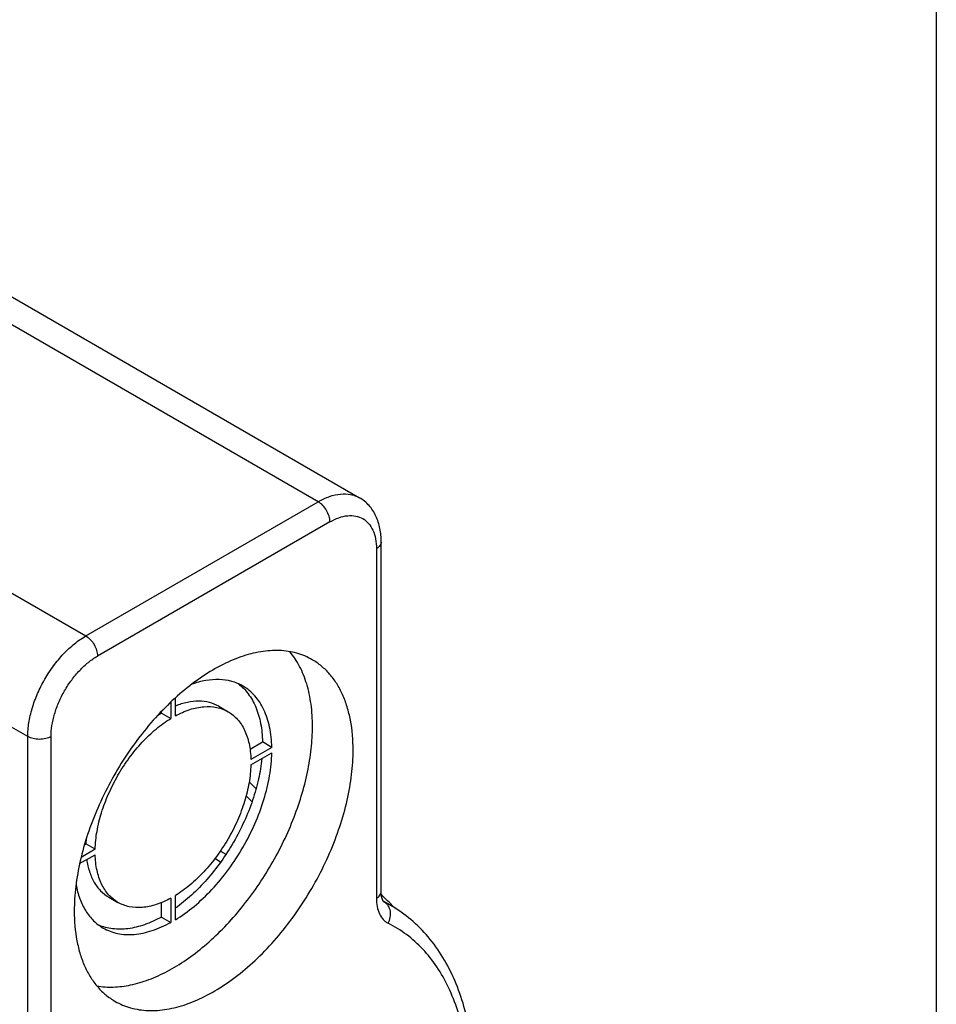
# Model space of a CAD drawing. Header units: millimetres. Extents: x 16 to 3344, y 34 to 2360.
# Tile 101 of 127: x 3224 to 3280, y 1472 to 1531. Entities that reach past the tile are written whole.
import ezdxf

# ---------------------------------------------------------------- set-up
doc = ezdxf.new("R2010")
doc.units = ezdxf.units.MM
doc.header["$LTSCALE"] = 185.02
doc.layers.get('0').update_dxf_attribs({"linetype": 'CONTINUOUS'})
doc.layers.add('BASE_ASM_PBL21', color=7, linetype='CONTINUOUS')
doc.layers.add('DEFAULT_VBL19', color=7, linetype='CONTINUOUS')

# ---------------------------------------------------------------- blocks, each defined once
blk = doc.blocks.new('BASE_ASM_PBL21', base_point=(3166.053, 1547.1))
at = {"layer": 'BASE_ASM_PBL21', "color": 7}
for p, q in [((3242.396, 1502.127), (3195.02, 1529.479)), ((3197.52, 1529.727), (3244.896, 1502.374)), ((3180.878, 1521.314), (3228.254, 1493.962)), ((3224.718, 1487.838), (3177.413, 1515.149)), ((3228.254, 1493.962), (3242.396, 1502.127)), ((3243.103, 1500.902), (3228.961, 1492.737)), ((3246.224, 1478.405), (3246.224, 1499.677)), ((3245.932, 1499.269), (3245.932, 1478.004)), ((3233.416, 1489.931), (3233.416, 1488.938)), ((3233.699, 1489.101), (3233.699, 1490.194)), ((3232.85, 1489.264), (3232.85, 1489.367)), ((3236.341, 1489.68), (3236.907, 1489.354)), ((3232.85, 1489.264), (3233.416, 1488.938)), ((3224.718, 1466.573), (3224.718, 1487.838)), ((3226.133, 1466.573), (3226.133, 1487.838)), ((3238.242, 1487.072), (3239, 1487.51)), ((3239.566, 1487.184), (3239, 1487.51)), ((3239.566, 1487.184), (3238.293, 1486.449)), ((3238.293, 1486.122), (3239.566, 1486.857)), ((3238.006, 1484.239), (3238.363, 1483.867)), ((3228.822, 1480.981), (3227.961, 1480.484)), ((3228.167, 1481.256), (3228.256, 1481.307)), ((3228.822, 1480.981), (3228.256, 1481.307)), ((3227.875, 1480.107), (3228.822, 1480.654)), ((3236.452, 1480.203), (3236.106, 1480.412)), ((3236.441, 1480.877), (3236.777, 1480.675)), ((3229.642, 1478.076), (3230.207, 1477.749)), ((3233.416, 1478.002), (3233.416, 1476.531)), ((3233.699, 1476.695), (3233.699, 1478.165)), ((3246.616, 1477.843), (3246.33, 1478.135)), ((3232.85, 1476.858), (3232.85, 1477.734)), ((3246.825, 1477.546), (3246.353, 1477.819)), ((3246.379, 1477.788), (3246.423, 1477.763)), ((3246.423, 1477.763), (3246.386, 1477.782)), ((3246.702, 1477.755), (3246.616, 1477.843)), ((3246.994, 1477.458), (3246.702, 1477.755)), ((3247.03, 1477.421), (3246.994, 1477.458)), ((3232.85, 1476.858), (3233.416, 1476.531))]:
    blk.add_line(p, q, dxfattribs=at)
for points in [[(3246.386, 1477.782), (3246.385, 1477.783), (3246.383, 1477.784), (3246.381, 1477.786), (3246.378, 1477.788), (3246.374, 1477.792), (3246.369, 1477.798), (3246.363, 1477.805), (3246.356, 1477.815), (3246.348, 1477.826), (3246.34, 1477.838), (3246.332, 1477.852), (3246.324, 1477.868), (3246.316, 1477.884), (3246.308, 1477.902), (3246.3, 1477.921), (3246.293, 1477.94), (3246.286, 1477.96), (3246.279, 1477.981), (3246.273, 1478.003), (3246.267, 1478.025), (3246.262, 1478.047), (3246.257, 1478.07), (3246.252, 1478.093), (3246.248, 1478.117), (3246.244, 1478.14), (3246.241, 1478.164), (3246.237, 1478.187), (3246.235, 1478.21), (3246.232, 1478.233), (3246.23, 1478.257), (3246.229, 1478.279), (3246.227, 1478.302), (3246.226, 1478.324), (3246.226, 1478.345), (3246.225, 1478.366), (3246.225, 1478.385), (3246.224, 1478.405)], [(3246.33, 1478.135), (3246.245, 1478.222), (3246.232, 1478.235)]]:
    blk.add_lwpolyline(points, dxfattribs=at)
for centre, radius, start, end in [((3236.404, 1483.457), 6.808, 121.46719, 123.9102), ((3128.745, 1380.542), 151.36, 43.46038, 43.68988), ((3235.146, 1481.129), 6.892, 176.10129, 178.51793), ((3242.986, 1470.897), 7.678, 60.00196, 63.41003)]:
    blk.add_arc(centre, radius, start, end, dxfattribs=at)
for points, knots in [([(3242.396, 1502.127), (3242.615, 1502.253), (3243.052, 1502.461), (3243.722, 1502.623), (3244.258, 1502.609), (3244.64, 1502.503), (3244.814, 1502.422), (3244.896, 1502.374)], [0, 0, 0, 0, 0.289579, 0.548632, 0.781635, 0.891837, 1, 1, 1, 1]), ([(3243.103, 1500.902), (3243.103, 1501.018), (3243.06, 1501.262), (3242.908, 1501.606), (3242.686, 1501.909), (3242.496, 1502.069), (3242.396, 1502.127)], [0, 0, 0, 0, 0.237219, 0.500001, 0.762782, 1, 1, 1, 1]), ([(3246.224, 1499.677), (3246.224, 1499.953), (3246.178, 1500.495), (3245.938, 1501.26), (3245.583, 1501.812), (3245.215, 1502.166), (3245.006, 1502.311), (3244.896, 1502.374)], [0, 0, 0, 0, 0.263497, 0.514427, 0.758112, 0.879167, 1, 1, 1, 1]), ([(3243.103, 1500.902), (3243.279, 1501.003), (3243.628, 1501.17), (3244.164, 1501.299), (3244.668, 1501.286), (3245.117, 1501.124), (3245.482, 1500.817), (3245.745, 1500.387), (3245.901, 1499.857), (3245.932, 1499.472), (3245.932, 1499.269)], [0, 0, 0, 0, 0.144898, 0.274522, 0.391111, 0.499997, 0.608884, 0.725474, 0.8551, 1, 1, 1, 1]), ([(3246.224, 1499.677), (3246.224, 1499.639), (3246.21, 1499.56), (3246.15, 1499.449), (3246.055, 1499.349), (3245.975, 1499.294), (3245.932, 1499.269)], [0, 0, 0, 0, 0.217771, 0.45095, 0.7102, 1, 1, 1, 1]), ([(3224.718, 1487.838), (3224.718, 1488.118), (3224.77, 1488.699), (3224.974, 1489.577), (3225.301, 1490.465), (3225.738, 1491.332), (3226.27, 1492.144), (3226.876, 1492.872), (3227.534, 1493.487), (3228.012, 1493.822), (3228.254, 1493.962)], [0, 0, 0, 0, 0.114155, 0.237327, 0.366977, 0.500002, 0.633026, 0.762675, 0.885846, 1, 1, 1, 1]), ([(3228.254, 1493.962), (3228.354, 1493.904), (3228.544, 1493.744), (3228.766, 1493.441), (3228.918, 1493.098), (3228.961, 1492.853), (3228.961, 1492.737)], [0, 0, 0, 0, 0.237218, 0.499999, 0.762781, 1, 1, 1, 1]), ([(3242.032, 1492.515), (3241.736, 1492.686), (3241.084, 1492.957), (3240.007, 1493.115), (3238.851, 1493.029), (3237.642, 1492.708), (3236.402, 1492.16), (3235.156, 1491.398), (3233.931, 1490.439), (3232.751, 1489.302), (3231.641, 1488.013), (3230.625, 1486.598), (3229.724, 1485.087), (3228.958, 1483.513), (3228.343, 1481.909), (3227.892, 1480.31), (3227.614, 1478.749), (3227.547, 1477.721), (3227.547, 1477.224)], [0, 0, 0, 0, 0.042814, 0.087396, 0.135179, 0.187088, 0.243535, 0.304492, 0.36959, 0.438199, 0.509497, 0.582533, 0.656276, 0.729665, 0.801653, 0.871257, 0.937606, 1, 1, 1, 1]), ([(3242.042, 1488.45), (3242.042, 1488.904), (3241.99, 1489.779), (3241.734, 1491.017), (3241.305, 1492.104), (3240.895, 1492.732), (3240.665, 1493.007)], [0, 0, 0, 0, 0.280898, 0.540072, 0.778649, 1, 1, 1, 1]), ([(3226.133, 1487.838), (3226.133, 1488.062), (3226.174, 1488.527), (3226.337, 1489.229), (3226.598, 1489.94), (3226.948, 1490.633), (3227.374, 1491.283), (3227.859, 1491.865), (3228.385, 1492.357), (3228.767, 1492.625), (3228.961, 1492.737)], [0, 0, 0, 0, 0.114155, 0.237327, 0.366977, 0.500002, 0.633026, 0.762675, 0.885846, 1, 1, 1, 1]), ([(3244.517, 1487.021), (3244.517, 1487.63), (3244.446, 1488.523), (3244.172, 1489.645), (3243.893, 1490.392), (3243.537, 1491.062), (3243.107, 1491.645), (3242.607, 1492.137), (3242.229, 1492.401), (3242.032, 1492.515)], [0, 0, 0, 0, 0.289272, 0.422538, 0.548498, 0.667894, 0.781869, 0.891953, 1, 1, 1, 1]), ([(3237.807, 1490.913), (3237.595, 1491.035), (3237.126, 1491.229), (3236.352, 1491.339), (3235.521, 1491.272), (3234.966, 1491.12), (3234.685, 1491.019)], [0, 0, 0, 0, 0.228418, 0.466498, 0.722035, 1, 1, 1, 1]), ([(3237.515, 1491.06), (3237.63, 1490.974), (3237.851, 1490.782), (3238.247, 1490.324), (3238.64, 1489.613), (3238.925, 1488.612), (3238.992, 1487.889), (3239, 1487.51)], [0, 0, 0, 0, 0.108504, 0.219754, 0.455095, 0.714101, 1, 1, 1, 1]), ([(3239.566, 1487.184), (3239.557, 1487.597), (3239.479, 1488.382), (3239.189, 1489.302), (3238.847, 1489.923), (3238.548, 1490.319), (3238.202, 1490.654), (3237.942, 1490.835), (3237.807, 1490.913)], [0, 0, 0, 0, 0.288055, 0.54647, 0.666069, 0.78049, 0.891211, 1, 1, 1, 1]), ([(3236.341, 1489.68), (3236.163, 1489.783), (3235.766, 1489.943), (3235.109, 1490.02), (3234.404, 1489.94), (3233.936, 1489.791), (3233.699, 1489.696)], [0, 0, 0, 0, 0.226214, 0.463215, 0.719462, 1, 1, 1, 1]), ([(3233.699, 1489.101), (3233.982, 1489.255), (3234.544, 1489.505), (3235.404, 1489.691), (3236.088, 1489.661), (3236.578, 1489.52), (3236.801, 1489.415), (3236.907, 1489.354)], [0, 0, 0, 0, 0.287854, 0.546292, 0.780014, 0.89096, 1, 1, 1, 1]), ([(3236.907, 1489.354), (3237.013, 1489.293), (3237.216, 1489.152), (3237.583, 1488.798), (3237.951, 1488.221), (3238.22, 1487.383), (3238.284, 1486.771), (3238.293, 1486.449)], [0, 0, 0, 0, 0.109039, 0.219984, 0.453706, 0.712145, 1, 1, 1, 1]), ([(3228.822, 1480.981), (3228.831, 1481.345), (3228.912, 1482.099), (3229.191, 1483.234), (3229.621, 1484.38), (3230.188, 1485.497), (3230.871, 1486.546), (3231.649, 1487.492), (3232.492, 1488.3), (3233.105, 1488.748), (3233.416, 1488.938)], [0, 0, 0, 0, 0.114929, 0.238253, 0.367572, 0.500002, 0.632431, 0.761749, 0.885073, 1, 1, 1, 1]), ([(3228.925, 1472.668), (3229.252, 1472.611), (3229.944, 1472.567), (3231.012, 1472.704), (3232.121, 1473.036), (3233.253, 1473.555), (3234.389, 1474.251), (3235.509, 1475.113), (3236.594, 1476.125), (3237.983, 1477.666), (3239.507, 1479.84), (3240.685, 1482.224), (3241.379, 1484.194), (3241.756, 1485.648), (3241.987, 1487.065), (3242.042, 1487.998), (3242.042, 1488.45)], [0, 0, 0, 0, 0.0443, 0.091755, 0.142991, 0.198266, 0.257526, 0.320467, 0.386592, 0.45526, 0.597061, 0.739375, 0.808667, 0.875631, 0.93959, 1, 1, 1, 1]), ([(3226.133, 1487.838), (3226.032, 1487.78), (3225.799, 1487.696), (3225.426, 1487.655), (3225.052, 1487.696), (3224.819, 1487.78), (3224.718, 1487.838)], [0, 0, 0, 0, 0.237218, 0.499999, 0.762781, 1, 1, 1, 1]), ([(3230.032, 1471.73), (3230.328, 1471.559), (3230.98, 1471.288), (3232.057, 1471.131), (3233.213, 1471.216), (3234.423, 1471.537), (3235.662, 1472.085), (3236.908, 1472.847), (3238.133, 1473.806), (3239.313, 1474.943), (3240.423, 1476.232), (3241.439, 1477.648), (3242.34, 1479.158), (3243.106, 1480.732), (3243.721, 1482.336), (3244.172, 1483.935), (3244.45, 1485.496), (3244.517, 1486.524), (3244.517, 1487.021)], [0, 0, 0, 0, 0.042814, 0.087396, 0.135179, 0.187088, 0.243535, 0.304492, 0.36959, 0.438199, 0.509497, 0.582533, 0.656276, 0.729665, 0.801653, 0.871257, 0.937606, 1, 1, 1, 1]), ([(3233.699, 1476.695), (3234.097, 1476.935), (3234.881, 1477.504), (3235.962, 1478.534), (3236.957, 1479.741), (3237.833, 1481.083), (3238.557, 1482.512), (3239.105, 1483.978), (3239.457, 1485.428), (3239.557, 1486.392), (3239.566, 1486.857)], [0, 0, 0, 0, 0.114765, 0.238057, 0.367445, 0.499998, 0.632553, 0.76194, 0.885233, 1, 1, 1, 1]), ([(3238.96, 1486.507), (3238.919, 1486.088), (3238.778, 1485.229), (3238.416, 1483.947), (3237.905, 1482.664), (3237.261, 1481.413), (3236.5, 1480.23), (3235.644, 1479.146), (3234.715, 1478.191), (3234.042, 1477.639), (3233.699, 1477.394)], [0, 0, 0, 0, 0.117071, 0.240797, 0.369197, 0.500001, 0.630806, 0.759205, 0.88293, 1, 1, 1, 1]), ([(3238.293, 1486.122), (3238.283, 1485.758), (3238.202, 1485.003), (3237.924, 1483.869), (3237.494, 1482.723), (3236.927, 1481.606), (3236.243, 1480.557), (3235.466, 1479.611), (3234.622, 1478.803), (3234.01, 1478.355), (3233.699, 1478.165)], [0, 0, 0, 0, 0.114929, 0.238253, 0.367572, 0.500002, 0.632431, 0.761749, 0.885073, 1, 1, 1, 1]), ([(3228.307, 1480.357), (3228.343, 1480.104), (3228.448, 1479.624), (3228.731, 1478.973), (3229.126, 1478.442), (3229.463, 1478.179), (3229.642, 1478.076)], [0, 0, 0, 0, 0.28054, 0.536788, 0.773788, 1, 1, 1, 1]), ([(3230.207, 1477.749), (3230.102, 1477.81), (3229.898, 1477.951), (3229.532, 1478.305), (3229.163, 1478.882), (3228.895, 1479.72), (3228.83, 1480.332), (3228.822, 1480.654)], [0, 0, 0, 0, 0.109039, 0.219984, 0.453706, 0.712145, 1, 1, 1, 1]), ([(3227.654, 1478.837), (3227.708, 1478.544), (3227.854, 1477.988), (3228.212, 1477.236), (3228.693, 1476.621), (3229.095, 1476.313), (3229.307, 1476.19)], [0, 0, 0, 0, 0.277926, 0.533452, 0.771549, 1, 1, 1, 1]), ([(3233.416, 1478.002), (3233.133, 1477.848), (3232.571, 1477.598), (3231.711, 1477.411), (3231.026, 1477.442), (3230.537, 1477.582), (3230.313, 1477.688), (3230.207, 1477.749)], [0, 0, 0, 0, 0.287854, 0.546292, 0.780014, 0.89096, 1, 1, 1, 1]), ([(3245.932, 1478.004), (3245.975, 1478.03), (3246.055, 1478.084), (3246.15, 1478.184), (3246.21, 1478.295), (3246.224, 1478.374), (3246.224, 1478.412)], [0, 0, 0, 0, 0.2898, 0.54905, 0.782229, 1, 1, 1, 1]), ([(3245.932, 1478.004), (3245.932, 1477.833), (3245.958, 1477.508), (3246.09, 1477.062), (3246.284, 1476.757), (3246.48, 1476.576), (3246.59, 1476.508), (3246.647, 1476.479)], [0, 0, 0, 0, 0.290268, 0.549443, 0.781828, 0.891751, 1, 1, 1, 1]), ([(3246.647, 1476.479), (3246.71, 1476.592), (3246.798, 1476.836), (3246.806, 1477.212), (3246.7, 1477.496), (3246.557, 1477.67), (3246.469, 1477.736), (3246.423, 1477.763)], [0, 0, 0, 0, 0.271465, 0.531589, 0.772873, 0.887702, 1, 1, 1, 1]), ([(3251.872, 1465.96), (3251.89, 1466.602), (3251.874, 1467.859), (3251.675, 1469.689), (3251.3, 1471.402), (3250.749, 1472.981), (3250.024, 1474.409), (3249.125, 1475.665), (3248.062, 1476.73), (3247.249, 1477.301), (3246.825, 1477.546)], [0, 0, 0, 0, 0.145375, 0.283898, 0.415683, 0.541169, 0.661136, 0.776675, 0.889128, 1, 1, 1, 1]), ([(3227.547, 1477.224), (3227.547, 1476.615), (3227.618, 1475.723), (3227.892, 1474.6), (3228.172, 1473.853), (3228.527, 1473.183), (3228.957, 1472.6), (3229.457, 1472.108), (3229.835, 1471.844), (3230.032, 1471.73)], [0, 0, 0, 0, 0.289272, 0.422538, 0.548498, 0.667894, 0.781869, 0.891953, 1, 1, 1, 1]), ([(3232.85, 1476.858), (3232.518, 1476.675), (3231.858, 1476.372), (3230.849, 1476.119), (3230.037, 1476.103), (3229.442, 1476.217), (3229.166, 1476.313), (3229.034, 1476.37)], [0, 0, 0, 0, 0.285898, 0.544903, 0.780245, 0.891495, 1, 1, 1, 1]), ([(3229.307, 1476.19), (3229.442, 1476.112), (3229.729, 1475.977), (3230.191, 1475.845), (3230.684, 1475.785), (3231.393, 1475.799), (3232.335, 1476.007), (3233.054, 1476.332), (3233.416, 1476.531)], [0, 0, 0, 0, 0.108789, 0.219511, 0.333933, 0.453532, 0.711946, 1, 1, 1, 1]), ([(3251.588, 1466.089), (3251.591, 1466.693), (3251.547, 1467.869), (3251.314, 1469.569), (3250.918, 1471.14), (3250.362, 1472.565), (3249.651, 1473.829), (3248.792, 1474.918), (3247.792, 1475.818), (3247.038, 1476.283), (3246.647, 1476.479)], [0, 0, 0, 0, 0.149508, 0.290875, 0.424152, 0.549772, 0.668612, 0.782015, 0.891767, 1, 1, 1, 1])]:
    blk.add_open_spline(points, degree=3, knots=knots, dxfattribs=at)
blk = doc.blocks.new('DEFAULT_VBL19', base_point=(3033.769, 1856.707))
at = {"layer": 'BASE_ASM_PBL21'}
blk.add_blockref('BASE_ASM_PBL21', (3166.053, 1547.1), dxfattribs=at)

msp = doc.modelspace()

# ---------------------------------------------------------------- linework, layer by layer
at = {"color": 7}
msp.add_line((3280, 2296), (3280, 80), dxfattribs=at)

# ---------------------------------------------------------------- block references
at = {"layer": 'DEFAULT_VBL19'}
msp.add_blockref('DEFAULT_VBL19', (3033.769, 1856.707), dxfattribs=at)

doc.saveas('drawing.dxf')
